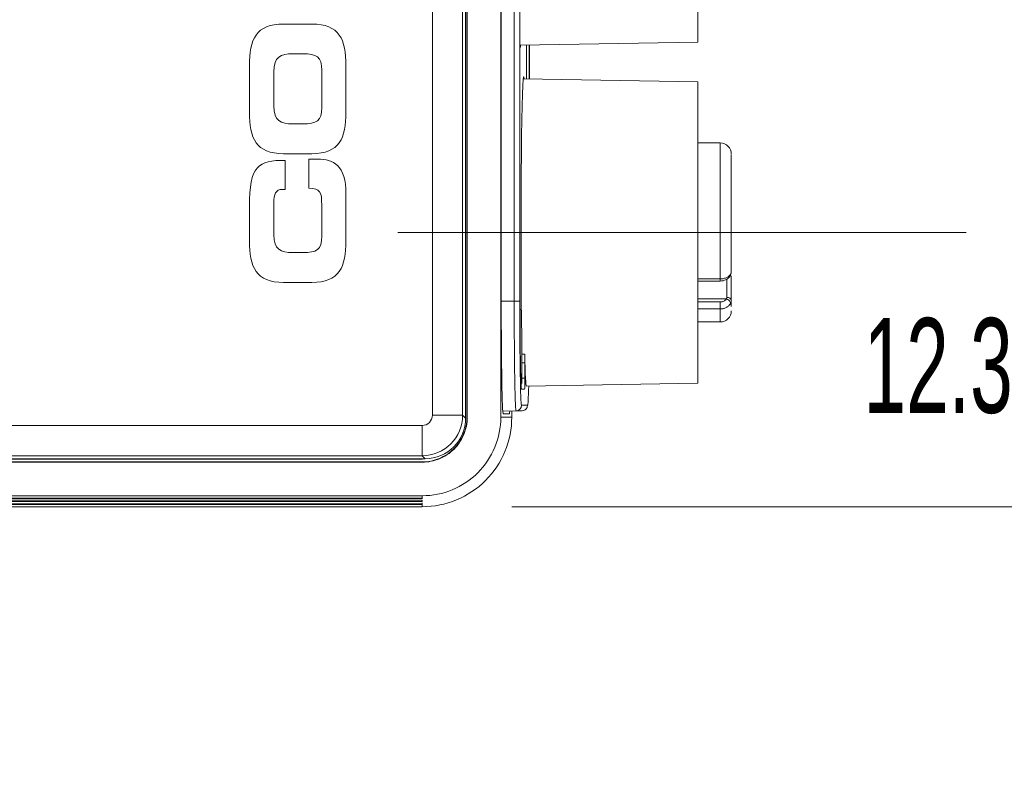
# Model space of a CAD drawing. Header units: millimetres. Extents: x 10 to 272, y 8 to 208.
# Tile 15 of 25: x 83 to 105, y 155 to 172. Entities that reach past the tile are written whole.
import ezdxf

# ---------------------------------------------------------------- set-up
doc = ezdxf.new("R2010")
doc.units = ezdxf.units.MM
doc.linetypes.add('CENTERX2', pattern=[20.32, 12.7, -2.54, 2.54, -2.54])
doc.styles.add('SLDTEXTSTYLE1', font='TXT', dxfattribs={"width": 0.605})
doc.dimstyles.new('SLDDIMSTYLE2', dxfattribs={"dimtxt": 2.054655, "dimasz": 3, "dimexe": 0, "dimexo": 0.0625, "dimgap": 0.513664, "dimtad": 0, "dimtih": 1, "dimtoh": 1, "dimlfac": 2, "dimrnd": 1e-09, "dimzin": 12, "dimdsep": 46, "dimtxsty": 'SLDTEXTSTYLE1', "dimsah": 1, "dimcen": 0.09, "dimadec": 0, "dimazin": 3, "dimtfac": 1, "dimtmove": 0, "dimatfit": 0, "dimfxl": 1, "dimfrac": 2, "dimtolj": 1, "dimtzin": 12, "dimarcsym": 0})

# ---------------------------------------------------------------- blocks, each defined once
blk = doc.blocks.new('*D21')
at = {"color": 7, "linetype": 'Continuous', "lineweight": 0}
for p, q in [((109.169, 167.537), (109.169, 173.537)), ((106.41, 167.537), (110.669, 167.537)), ((110.306, 166.052), (109.835, 166.052)), ((109.835, 166.052), (109.835, 162.897)), ((115.401, 166.052), (115.872, 166.052)), ((115.872, 166.052), (115.872, 162.897)), ((109.835, 162.897), (110.306, 162.897)), ((115.872, 162.897), (115.401, 162.897)), ((94.257, 161.412), (110.669, 161.412)), ((109.169, 161.412), (109.169, 155.412))]:
    blk.add_line(p, q, dxfattribs=at)
for points in [[(109.169, 167.537), (109.677, 170.537), (108.661, 170.537)], [(109.169, 161.412), (108.661, 158.412), (109.677, 158.412)]]:
    blk.add_solid(points, dxfattribs=at)
at = {"color": 7, "linetype": 'Continuous', "lineweight": 0, "char_height": 2.1167, "attachment_point": 1, "style": 'SLDTEXTSTYLE1'}
for s, insert in [('12.3', (102.114, 165.625, -17.7)), ('.48', (110.894, 165.625, -17.7))]:
    blk.add_mtext(s, dxfattribs=dict(at, insert=insert))

msp = doc.modelspace()

# ---------------------------------------------------------------- linework, layer by layer
at = {"color": 7, "linetype": 'Continuous', "lineweight": 15}
for p, q in [((92.4839, 163.4563), (92.4839, 186.868)), ((93.159, 186.868), (93.159, 163.4563)), ((93.2261, 186.9351), (93.2261, 163.3892)), ((93.2558, 163.4118), (93.2558, 186.9125)), ((93.2623, 163.4118), (93.2623, 186.9125)), ((94.0123, 163.4118), (94.0123, 186.9125)), ((94.0224, 165.9902), (94.0224, 184.3341)), ((94.3113, 165.9996), (94.3113, 184.3246)), ((94.4341, 184.3246), (94.4341, 165.9996)), ((98.4098, 178.5371), (98.4098, 171.7871)), ((94.4404, 172.2904), (94.4404, 165.9996)), ((89.7903, 172.1941), (89.1608, 172.1941)), ((94.4404, 171.7179), (98.4098, 171.7871)), ((94.5848, 171.7204), (94.5848, 170.9664)), ((94.6456, 170.9654), (94.6456, 171.7214)), ((94.6517, 170.9652), (94.6517, 171.7215)), ((89.5892, 171.5296), (89.3619, 171.5296)), ((88.3972, 171.2644), (88.3972, 170.2269)), ((88.9393, 171.1245), (88.9393, 170.3668)), ((90.0118, 170.3318), (90.0118, 171.1595)), ((90.5539, 170.2269), (90.5539, 171.2644)), ((98.4098, 170.8996), (94.5133, 170.9677)), ((98.4098, 170.8996), (98.4098, 164.1746)), ((89.3619, 169.9617), (89.5892, 169.9617)), ((98.9098, 169.5383), (98.4098, 169.5383)), ((98.9098, 166.4992), (98.9098, 169.5383)), ((89.1608, 169.2972), (89.7903, 169.2972)), ((89.1928, 168.5001), (89.1928, 169.1471)), ((89.7203, 169.1734), (89.7203, 168.5264)), ((89.9186, 169.1734), (89.7203, 169.1734)), ((89.1346, 168.5001), (89.1928, 168.5001)), ((90.5539, 167.3519), (90.5539, 168.3952)), ((88.3972, 168.1125), (88.3972, 167.3519)), ((88.9393, 167.4917), (88.9393, 168.197)), ((90.0118, 168.1475), (90.0118, 167.4568)), ((89.5892, 167.0866), (89.3619, 167.0866)), ((98.4098, 166.4992), (98.9098, 166.4992)), ((99.0598, 166.4967), (99.0598, 166.0872)), ((89.1608, 166.4222), (89.7903, 166.4222)), ((98.4098, 166.4512), (98.9106, 166.4512)), ((98.4098, 166.0533), (99.0486, 166.0533)), ((94.3113, 165.9996), (94.0224, 165.9996)), ((94.3113, 165.9996), (94.4341, 165.9996)), ((98.9098, 165.9855), (98.4098, 165.9855)), ((98.9098, 165.8294), (98.4098, 165.8294)), ((98.9098, 165.5383), (98.9098, 165.8294)), ((99.1598, 165.8836), (99.1598, 166.0262)), ((98.4098, 165.5383), (98.9098, 165.5383)), ((94.485, 164.8725), (94.485, 164.1621)), ((94.485, 164.8201), (94.5462, 164.8206)), ((94.5479, 164.6227), (94.485, 164.6221)), ((94.5479, 164.2837), (94.5479, 164.6227)), ((94.485, 164.2848), (94.5479, 164.2837)), ((94.5828, 164.1078), (98.4098, 164.1746)), ((94.5436, 164.0338), (94.4745, 164.035)), ((94.4747, 164.0338), (94.5436, 164.0338)), ((94.4746, 163.6782), (94.6112, 163.6806)), ((93.159, 163.4563), (92.4839, 163.4563)), ((93.159, 163.4563), (93.2261, 163.3892)), ((93.2558, 163.4118), (93.2623, 163.4118)), ((94.0123, 163.4118), (94.2567, 163.4118)), ((94.3518, 163.5532), (94.0567, 163.5481)), ((94.203, 163.4875), (94.066, 163.4899)), ((94.2567, 163.4118), (94.2567, 163.5515)), ((94.4884, 163.5556), (94.3518, 163.5532)), ((73.4011, 163.225), (92.2525, 163.225)), ((92.2525, 163.225), (92.2525, 162.5499)), ((92.2525, 162.5499), (61.1354, 162.5499)), ((92.3197, 162.4827), (92.2525, 162.5499)), ((92.1942, 162.4746), (60.9442, 162.4746)), ((92.3197, 162.4827), (61.0683, 162.4827)), ((61.131, 162.4131), (92.257, 162.4131)), ((61.131, 162.4065), (92.257, 162.4065)), ((92.257, 162.4131), (92.257, 162.4065)), ((61.131, 161.6565), (92.257, 161.6565)), ((92.2526, 161.6059), (92.257, 161.6565)), ((92.2526, 161.6059), (61.131, 161.6059)), ((61.131, 161.5915), (92.2526, 161.5915)), ((92.2526, 161.4772), (61.131, 161.4772)), ((61.131, 161.4628), (92.2526, 161.4628)), ((92.2526, 161.5415), (79.8125, 161.5415)), ((79.8125, 161.5271), (92.2526, 161.5271)), ((92.2526, 161.5915), (92.2526, 161.6059)), ((92.2526, 161.5415), (92.2526, 161.5598)), ((92.2526, 161.5271), (92.2526, 161.5415)), ((92.2526, 161.4772), (92.2526, 161.4955)), ((92.2526, 161.4628), (92.2526, 161.4772)), ((92.257, 161.4121), (92.2526, 161.4628)), ((61.131, 161.4121), (92.257, 161.4121))]:
    msp.add_line(p, q, dxfattribs=at)
at = {"color": 7, "linetype": 'CENTERX2', "lineweight": 0}
msp.add_line((104.4098, 167.5371), (91.4525, 167.5371), dxfattribs=at)
at = {"color": 7, "linetype": 'Continuous', "lineweight": 15, "flags": 128}
msp.add_lwpolyline([(94.5352, 170.9673), (94.5287, 171.0153), (94.5202, 171.017), (94.5118, 170.9509), (94.5036, 170.8184), (94.4958, 170.622), (94.4886, 170.3655), (94.4821, 170.054), (94.4764, 169.6934), (94.4716, 169.2909), (94.4679, 168.8542), (94.4652, 168.3919), (94.4637, 167.913), (94.4634, 167.4267), (94.4643, 166.9426), (94.4663, 166.47), (94.4695, 166.0183), (94.4737, 165.5961), (94.4789, 165.2117), (94.485, 164.8725)], dxfattribs=at)
at = {"color": 7, "linetype": 'Continuous', "lineweight": 15}
for centre, radius, start, end in [((94.3296, 171.7128), 0.1222, 335.51706, 2.46708), ((98.9098, 169.2883), 0.25, 0, 90), ((98.9098, 165.7883), 0.25, 270, 0), ((94.3496, 163.6782), 0.125, 271.00465, 0.00449), ((94.4862, 163.6806), 0.125, 271.00376, 0.0045), ((92.1942, 163.4746), 1, 270, 277.28925)]:
    msp.add_arc(centre, radius, start, end, dxfattribs=at)
for centre, major_axis, ratio, start_param, end_param in [((94.066, 165.9902), (0, 2.5004), 0.0174497, 1.5707963, 3.1412881), ((94.4746, 165.9996), (0, 2.3215), 0.0174551, 1.5707963, 3.1110823), ((94.5828, 167.5371), (0, 3.4293), 0.0174551, 2.4851129, 3.1418973), ((94.5436, 164.2839), (0, 0.25), 0.0174604, 3.1415925, 4.7117796), ((94.6112, 165.9996), (0, 2.3191), 0.0174551, 3.1418973, 3.7590266), ((94.4746, 165.9996), (0, 2.3215), 0.0174551, 3.1110823, 3.1418973), ((92.2522, 163.4566), (0.1639, -0.1639), 0.9987828, 5.4983961, 7.0679745), ((92.2522, 163.4566), (0.6413, 0.6413), 0.9994045, 3.9275998, 5.4971782), ((94.203, 165.9878), (0, 2.5004), 0.0174604, 3.1412877, 3.3671185), ((92.3186, 163.3903), (0.6421, -0.6421), 0.9987828, 5.499946, 7.0679745), ((92.3186, 163.3903), (0.6421, -0.6421), 0.9987828, 5.4983961, 5.499946)]:
    msp.add_ellipse(centre, major_axis=major_axis, ratio=ratio, start_param=start_param, end_param=end_param, dxfattribs=at)
for points in [[(89.1608, 172.1941), (88.5429, 172.1941), (88.3972, 171.8473), (88.3972, 171.2644)], [(90.5539, 171.2644), (90.5539, 171.8473), (90.4081, 172.1941), (89.7903, 172.1941)], [(89.3619, 171.5296), (89.0996, 171.5296), (88.9393, 171.4655), (88.9393, 171.1245)], [(90.0118, 171.1595), (90.0118, 171.4655), (89.8952, 171.5296), (89.5892, 171.5296)], [(88.9393, 170.3668), (88.9393, 170.0258), (89.0996, 169.9617), (89.3619, 169.9617)], [(89.5892, 169.9617), (89.8952, 169.9617), (90.0118, 170.0258), (90.0118, 170.3318)], [(88.3972, 170.2269), (88.3972, 169.644), (88.5429, 169.2972), (89.1608, 169.2972)], [(89.7903, 169.2972), (90.4081, 169.2972), (90.5539, 169.644), (90.5539, 170.2269)], [(89.1928, 169.1471), (88.5954, 169.153), (88.3972, 169.0335), (88.3972, 168.1125)], [(90.5539, 168.3952), (90.5539, 169.0451), (90.2741, 169.1734), (89.9186, 169.1734)], [(88.9393, 168.197), (88.9393, 168.3894), (88.983, 168.5001), (89.1346, 168.5001)], [(89.7203, 168.5264), (89.9826, 168.5264), (90.0118, 168.4389), (90.0118, 168.1475)], [(89.3619, 167.0866), (89.0996, 167.0866), (88.9393, 167.1508), (88.9393, 167.4917)], [(90.0118, 167.4568), (90.0118, 167.1508), (89.8952, 167.0866), (89.5892, 167.0866)], [(88.3972, 167.3519), (88.3972, 166.769), (88.5429, 166.4222), (89.1608, 166.4222)], [(89.7903, 166.4222), (90.4081, 166.4222), (90.5539, 166.769), (90.5539, 167.3519)], [(99.0486, 166.0533), (99.0615, 166.0497), (99.0873, 166.0383), (99.1193, 166.0117), (99.1393, 165.9802), (99.1423, 165.9594), (99.1411, 165.95)], [(94.5462, 164.8206), (94.5473, 164.7738), (94.5479, 164.6995), (94.5479, 164.6227)]]:
    msp.add_open_spline(points, degree=3, dxfattribs=at)
for points, knots in [([(99.1598, 166.6573), (99.1598, 166.8433), (99.1598, 167.2281), (99.1598, 167.8836), (99.1598, 168.4863), (99.1598, 168.949), (99.1598, 169.2427), (99.1598, 169.262), (99.1598, 169.2711)], [0, 0, 0, 0, 0.1660497, 0.3435039, 0.5209581, 0.6870078, 0.8530574, 1, 1, 1, 1]), ([(98.9098, 166.4992), (98.9213, 166.4995), (98.9445, 166.5002), (98.9789, 166.5051), (99.0127, 166.5131), (99.0449, 166.5245), (99.0749, 166.539), (99.1016, 166.5566), (99.1246, 166.5768), (99.1356, 166.592), (99.1411, 166.5997)], [0, 0, 0, 0, 0.116003, 0.2344881, 0.3555088, 0.4791118, 0.6053362, 0.7342126, 0.8657628, 1, 1, 1, 1]), ([(98.9098, 166.4512), (98.9326, 166.4528), (98.979, 166.4561), (99.045, 166.4821), (99.1014, 166.5205), (99.1245, 166.5539), (99.1361, 166.5706)], [0, 0, 0, 0, 0.2427581, 0.492539, 0.7455711, 1, 1, 1, 1]), ([(98.9098, 166.4518), (98.9098, 166.4517), (98.9098, 166.4514), (98.9098, 166.4565), (98.9098, 166.4664), (98.9098, 166.4807), (98.9098, 166.4931), (98.9098, 166.4992)], [0, 0, 0, 0, 0.1167115, 0.3375343, 0.5583592, 0.7791826, 1, 1, 1, 1]), ([(99.1352, 166.5712), (99.1362, 166.5724), (99.1425, 166.5797), (99.1418, 166.5906), (99.1411, 166.5997)], [0, 0, 0, 0, 0.1650971, 1, 1, 1, 1]), ([(99.1361, 166.5706), (99.1419, 166.5824), (99.1538, 166.6064), (99.1565, 166.6299), (99.1579, 166.6418)], [0, 0, 0, 0, 0.4935746, 1, 1, 1, 1]), ([(99.1411, 166.5997), (99.145, 166.6066), (99.1526, 166.6199), (99.1587, 166.6393), (99.1594, 166.6515), (99.1598, 166.6573)], [0, 0, 0, 0, 0.3552406, 0.6885075, 1, 1, 1, 1]), ([(99.1598, 166.5667), (99.1598, 166.5424), (99.1598, 166.474), (99.1598, 166.33), (99.1598, 166.1634), (99.1598, 166.0709), (99.1598, 166.0262)], [0, 0, 0, 0, 0.158336, 0.4450318, 0.7317278, 1, 1, 1, 1]), ([(99.0486, 166.0533), (99.0443, 166.0468), (99.0359, 166.034), (99.0171, 166.0174), (98.9908, 166.0016), (98.9548, 165.9883), (98.9249, 165.9864), (98.9098, 165.9855)], [0, 0, 0, 0, 0.169567, 0.3340177, 0.4996566, 0.7484645, 1, 1, 1, 1]), ([(99.0598, 166.0872), (99.0598, 166.0852), (99.0597, 166.0831), (99.0593, 166.0791), (99.0589, 166.0772), (99.0583, 166.0741), (99.058, 166.0729), (99.0574, 166.071), (99.0572, 166.0702), (99.0567, 166.0688), (99.0564, 166.068), (99.0557, 166.0662), (99.0553, 166.065), (99.0539, 166.0621), (99.053, 166.0603), (99.0509, 166.0568), (99.0498, 166.0551), (99.0486, 166.0533)], [0, 0, 0, 0, 0.1692308, 0.1692308, 0.3333333, 0.3333333, 0.4358974, 0.4358974, 0.5, 0.5, 0.5641026, 0.5641026, 0.6666667, 0.6666667, 0.8307692, 0.8307692, 1, 1, 1, 1]), ([(99.0598, 166.0872), (99.0863, 166.0872), (99.1118, 166.0808), (99.1493, 166.0579), (99.1598, 166.0424), (99.1598, 166.0262)], [0, 0, 0, 0, 0.5, 0.5, 1, 1, 1, 1]), ([(94.3518, 163.5532), (94.3492, 163.5532), (94.3465, 163.5693), (94.3413, 163.6318), (94.3388, 163.678), (94.3351, 163.77), (94.3339, 163.8047), (94.3315, 163.8803), (94.3304, 163.9214), (94.3271, 164.0541), (94.3251, 164.1555), (94.3213, 164.3835), (94.3196, 164.5069), (94.3167, 164.7717), (94.3154, 164.9148), (94.3134, 165.2106), (94.3126, 165.3629), (94.3116, 165.6765), (94.3113, 165.8381), (94.3113, 165.9996)], [0, 0, 0, 0, 0.125, 0.125, 0.25, 0.25, 0.3125, 0.3125, 0.375, 0.375, 0.5, 0.5, 0.625, 0.625, 0.75, 0.75, 0.875, 0.875, 1, 1, 1, 1]), ([(94.4404, 165.9996), (94.4404, 165.8698), (94.4406, 165.7422), (94.4415, 165.491), (94.4421, 165.3662), (94.4438, 165.1283), (94.4449, 165.0154), (94.4474, 164.8018), (94.4488, 164.7006), (94.452, 164.5193), (94.4537, 164.438), (94.4575, 164.2942), (94.4595, 164.2331), (94.4636, 164.135), (94.4657, 164.0973), (94.4702, 164.0465), (94.4724, 164.0338), (94.4747, 164.0338)], [0, 0, 0, 0, 0.125, 0.125, 0.25, 0.25, 0.375, 0.375, 0.5, 0.5, 0.625, 0.625, 0.75, 0.75, 0.875, 0.875, 1, 1, 1, 1]), ([(98.9098, 165.8294), (98.9098, 165.845), (98.9098, 165.8729), (98.9098, 165.9328), (98.9098, 165.9642), (98.9098, 165.9855)], [0, 0, 0, 0, 0.5, 0.5, 1, 1, 1, 1]), ([(99.1411, 165.95), (99.1362, 165.9417), (99.1266, 165.9252), (99.1068, 165.903), (99.084, 165.8833), (99.0584, 165.8665), (99.0307, 165.8528), (99.0014, 165.8422), (98.9712, 165.8348), (98.9405, 165.8302), (98.92, 165.8296), (98.9098, 165.8294)], [0, 0, 0, 0, 0.1194573, 0.2367899, 0.3520062, 0.4651199, 0.5761501, 0.6851213, 0.7920632, 0.89701, 1, 1, 1, 1]), ([(99.1598, 166.0262), (99.1594, 166.0179), (99.1587, 166.0007), (99.1526, 165.9749), (99.145, 165.9585), (99.1411, 165.95)], [0, 0, 0, 0, 0.3114925, 0.6447594, 1, 1, 1, 1]), ([(94.4884, 163.5556), (94.5059, 163.558), (94.5363, 163.5623), (94.5704, 163.586), (94.5902, 163.6089), (94.5996, 163.6256), (94.602, 163.6318), (94.6027, 163.6337)], [0, 0, 0, 0, 0.3033861, 0.5285367, 0.7285407, 0.9181842, 1, 1, 1, 1]), ([(92.257, 161.6565), (92.4868, 161.6565), (92.7165, 161.7022), (93.1411, 161.878), (93.3358, 162.0081), (93.6607, 162.3331), (93.7908, 162.5278), (93.9666, 162.9523), (94.0123, 163.182), (94.0123, 163.4118)], [5.4979394, 5.4979394, 5.4979394, 5.4979394, 5.8905624, 5.8905624, 6.2831853, 6.2831853, 6.6758082, 6.6758082, 7.0684312, 7.0684312, 7.0684312, 7.0684312]), ([(93.2623, 163.4118), (93.2623, 163.2791), (93.2357, 163.1472), (93.1353, 162.9055), (93.0605, 162.7935), (92.9214, 162.6545), (92.8696, 162.6121), (92.7604, 162.5392), (92.7027, 162.5083), (92.5202, 162.4327), (92.3886, 162.4065), (92.257, 162.4065)], [0, 0, 0, 0, 0.25, 0.25, 0.5, 0.5, 0.625, 0.625, 0.75, 0.75, 1, 1, 1, 1]), ([(92.257, 162.4131), (92.3877, 162.4131), (92.5185, 162.439), (92.6998, 162.5142), (92.7571, 162.5449), (92.8656, 162.6173), (92.9171, 162.6594), (93.0552, 162.7975), (93.1296, 162.9088), (93.2293, 163.1489), (93.2558, 163.28), (93.2558, 163.4118)], [0, 0, 0, 0, 0.25, 0.25, 0.375, 0.375, 0.5, 0.5, 0.75, 0.75, 1, 1, 1, 1]), ([(94.2567, 163.4118), (94.2567, 163.15), (94.2046, 162.8884), (94.0043, 162.4047), (93.8561, 162.1829), (93.4859, 161.8127), (93.2641, 161.6645), (92.7805, 161.4642), (92.5188, 161.4121), (92.257, 161.4121)], [5.4979394, 5.4979394, 5.4979394, 5.4979394, 5.8905624, 5.8905624, 6.2831853, 6.2831853, 6.6758082, 6.6758082, 7.0684312, 7.0684312, 7.0684312, 7.0684312])]:
    msp.add_open_spline(points, degree=3, knots=knots, dxfattribs=at)

# ---------------------------------------------------------------- dimensions: what is measured, and where the dimension line sits
at = {"color": 7, "linetype": 'Continuous', "lineweight": 0}
dim = msp.add_linear_dim(base=(109.1691, 167.5371), p1=(92.257, 161.4121), p2=(104.4098, 167.5371), angle=90, dimstyle='SLDDIMSTYLE2', dxfattribs=at)
dim.commit()
dim.dimension.update_dxf_attribs({"geometry": '*D21', "text_midpoint": (109.1691, 164.4746), "dimtype": 160})

doc.saveas('drawing.dxf')
